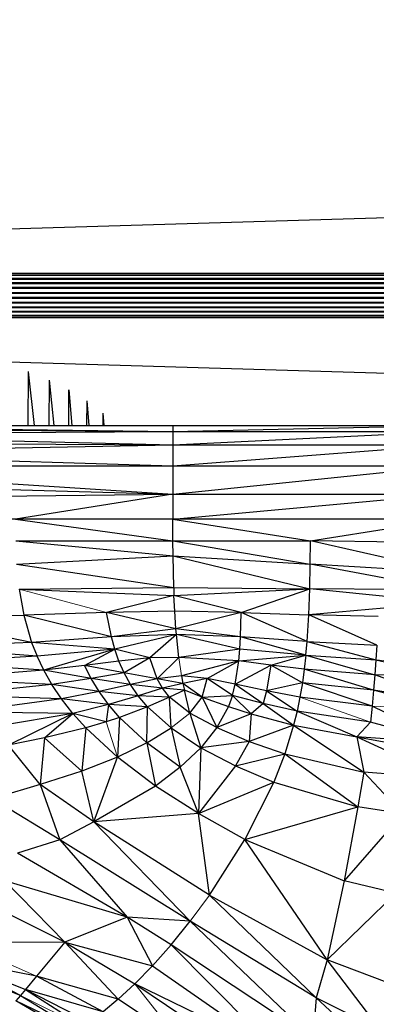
# Paper-space layout '_Back' of a CAD drawing. Header units: millimetres. Extents: x -1300 to 0, y 0 to 650.
# Tile 43 of 94: x -988 to -964, y 516 to 582. Entities that reach past the tile are written whole.
import ezdxf

# ---------------------------------------------------------------- set-up
doc = ezdxf.new("R2010")
doc.units = ezdxf.units.MM

psp = doc.layouts.new('_Back')

# ---------------------------------------------------------------- linework, layer by layer
at = {"color": 7, "linetype": 'Continuous', "lineweight": 25}
for p, q in [((-520.673, 581.533), (-1087.216, 564.682)), ((-1087.216, 564.682), (-212.216, 564.682)), ((-1087.216, 564.682), (-212.216, 564.565)), ((-1087.216, 564.565), (-212.216, 564.565)), ((-212.216, 564.565), (-1087.216, 564.304)), ((-1087.216, 564.304), (-212.216, 564.304)), ((-212.216, 564.304), (-1087.216, 564.013)), ((-1087.216, 564.013), (-212.216, 564.013)), ((-212.216, 564.013), (-1087.216, 563.7)), ((-1087.216, 563.7), (-212.216, 563.7)), ((-1087.216, 563.373), (-212.216, 563.7)), ((-1087.216, 563.373), (-212.216, 563.373)), ((-212.216, 563.373), (-1087.216, 563.042)), ((-212.216, 563.042), (-1087.216, 562.715)), ((-1087.216, 563.042), (-212.216, 563.042)), ((-1087.216, 562.715), (-212.216, 562.715)), ((-212.216, 562.715), (-1087.216, 562.402)), ((-1087.216, 562.402), (-212.216, 562.402)), ((-212.216, 562.402), (-1087.216, 562.111)), ((-212.216, 562.111), (-1087.216, 562.111)), ((-212.216, 562.111), (-1087.216, 561.85)), ((-212.216, 561.85), (-1087.216, 561.85)), ((-212.216, 561.733), (-1087.216, 561.85)), ((-212.216, 561.733), (-1087.216, 561.733)), ((-989.476, 558.826), (-845.446, 554.542)), ((-987.166, 558.151), (-987.189, 554.576)), ((-987.159, 558.148), (-986.769, 554.576)), ((-985.776, 557.59), (-985.798, 554.576)), ((-985.77, 557.587), (-985.468, 554.576)), ((-984.475, 556.941), (-984.494, 554.576)), ((-984.47, 556.938), (-984.256, 554.576)), ((-983.277, 556.208), (-983.292, 554.576)), ((-983.273, 556.205), (-983.144, 554.576)), ((-982.197, 555.396), (-982.205, 554.576)), ((-982.194, 555.393), (-982.138, 554.576)), ((-1077.216, 554.576), (-924.093, 554.576)), ((-1006.352, 554.576), (-977.544, 554.177)), ((-1006.352, 554.388), (-977.544, 554.177)), ((-1006.352, 554.017), (-977.544, 554.177)), ((-977.544, 554.576), (-977.544, 548.352)), ((-977.544, 554.177), (-959.25, 554.576)), ((-977.544, 554.177), (-940.956, 554.177)), ((-977.544, 553.292), (-959.25, 554.177)), ((-1006.352, 554.017), (-977.544, 553.292)), ((-1006.352, 553.468), (-977.544, 553.292)), ((-1006.352, 552.751), (-977.544, 553.292)), ((-977.544, 551.892), (-959.25, 553.292)), ((-977.544, 553.292), (-940.956, 553.292)), ((-1006.352, 552.751), (-977.544, 551.892)), ((-1006.352, 551.873), (-977.544, 551.892)), ((-1006.352, 551.873), (-977.544, 550.015)), ((-977.544, 550.015), (-959.25, 551.892)), ((-977.544, 551.892), (-940.956, 551.892)), ((-1006.352, 550.842), (-977.544, 550.015)), ((-1006.352, 549.666), (-977.544, 550.015)), ((-977.544, 550.015), (-988.006, 548.352)), ((-977.544, 550.015), (-940.956, 550.015)), ((-977.544, 548.352), (-959.25, 550.015)), ((-917.989, 548.352), (-1077.216, 548.352)), ((-988.006, 548.352), (-977.542, 546.915)), ((-977.542, 546.915), (-977.544, 548.352)), ((-977.544, 548.352), (-968.399, 546.911)), ((-968.399, 546.911), (-959.25, 548.352)), ((-987.997, 546.911), (-977.542, 546.915)), ((-987.997, 546.911), (-977.536, 545.923)), ((-977.542, 546.915), (-968.411, 545.358)), ((-977.542, 546.915), (-968.399, 546.911)), ((-977.536, 545.923), (-977.542, 546.915)), ((-968.411, 545.358), (-968.399, 546.911)), ((-959.25, 544.819), (-968.399, 546.911)), ((-959.25, 546.784), (-968.399, 546.911)), ((-987.937, 545.355), (-977.536, 545.923)), ((-977.494, 543.816), (-977.536, 545.923)), ((-977.536, 545.923), (-968.445, 543.713)), ((-977.536, 545.923), (-968.411, 545.358)), ((-987.937, 545.355), (-977.494, 543.816)), ((-968.445, 543.713), (-968.411, 545.358)), ((-959.251, 543.646), (-968.411, 545.358)), ((-959.25, 544.819), (-968.411, 545.358)), ((-987.775, 543.702), (-977.494, 543.816)), ((-987.775, 543.702), (-977.475, 543.281)), ((-987.775, 543.702), (-987.46, 541.967)), ((-977.494, 543.816), (-977.475, 543.281)), ((-977.494, 543.816), (-968.445, 543.713)), ((-977.475, 543.281), (-968.445, 543.713)), ((-973.01, 542.153), (-968.445, 543.713)), ((-968.511, 541.992), (-968.445, 543.713)), ((-959.251, 542.806), (-968.445, 543.713)), ((-959.251, 543.646), (-968.445, 543.713)), ((-977.475, 543.281), (-981.953, 542.15)), ((-977.425, 542.238), (-977.475, 543.281)), ((-973.01, 542.153), (-977.475, 543.281)), ((-959.251, 542.806), (-968.511, 541.992)), ((-994.99, 541.805), (-987.46, 541.967)), ((-986.935, 540.166), (-994.99, 541.805)), ((-981.953, 542.15), (-987.46, 541.967)), ((-987.46, 541.967), (-986.935, 540.166)), ((-981.634, 540.521), (-987.46, 541.967)), ((-977.425, 542.238), (-981.953, 542.15)), ((-981.634, 540.521), (-981.953, 542.15)), ((-977.344, 541.061), (-981.953, 542.15)), ((-977.344, 541.061), (-977.425, 542.238)), ((-973.01, 542.153), (-977.425, 542.238)), ((-973.01, 542.153), (-977.344, 541.061)), ((-973.055, 540.527), (-973.01, 542.153)), ((-968.623, 540.214), (-973.01, 542.153)), ((-973.01, 542.153), (-968.511, 541.992)), ((-968.623, 540.214), (-968.511, 541.992)), ((-963.993, 539.987), (-968.511, 541.992)), ((-963.91, 541.876), (-968.511, 541.992)), ((-977.344, 541.061), (-981.634, 540.521)), ((-977.313, 540.696), (-977.344, 541.061)), ((-973.055, 540.527), (-977.344, 541.061)), ((-981.634, 540.521), (-986.935, 540.166)), ((-977.313, 540.696), (-981.634, 540.521)), ((-981.409, 539.714), (-981.634, 540.521)), ((-977.313, 540.696), (-981.409, 539.714)), ((-977.313, 540.696), (-979.088, 539.145)), ((-977.146, 539.153), (-977.313, 540.696)), ((-973.099, 539.722), (-977.313, 540.696)), ((-973.055, 540.527), (-977.313, 540.696)), ((-973.099, 539.722), (-973.055, 540.527)), ((-968.704, 539.307), (-973.055, 540.527)), ((-968.623, 540.214), (-973.055, 540.527)), ((-986.935, 540.166), (-994.305, 539.848)), ((-986.571, 539.243), (-994.305, 539.848)), ((-986.935, 540.166), (-986.571, 539.243)), ((-981.409, 539.714), (-986.935, 540.166)), ((-981.409, 539.714), (-986.571, 539.243)), ((-981.409, 539.714), (-986.126, 538.309)), ((-983.433, 538.623), (-981.409, 539.714)), ((-979.088, 539.145), (-981.409, 539.714)), ((-981.129, 538.917), (-981.409, 539.714)), ((-973.099, 539.722), (-977.146, 539.153)), ((-973.164, 538.927), (-973.099, 539.722)), ((-968.704, 539.307), (-973.099, 539.722)), ((-968.704, 539.307), (-968.623, 540.214)), ((-968.623, 540.214), (-964.05, 539.007)), ((-968.623, 540.214), (-963.993, 539.987)), ((-963.993, 539.987), (-964.05, 539.007)), ((-986.571, 539.243), (-993.828, 538.819)), ((-986.126, 538.309), (-986.571, 539.243)), ((-979.088, 539.145), (-981.129, 538.917)), ((-979.088, 539.145), (-980.786, 538.132)), ((-977.146, 539.153), (-979.088, 539.145)), ((-978.587, 537.752), (-979.088, 539.145)), ((-977.146, 539.153), (-978.587, 537.752)), ((-973.164, 538.927), (-977.146, 539.153)), ((-973.164, 538.927), (-968.704, 539.307)), ((-971.034, 538.657), (-968.704, 539.307)), ((-968.704, 539.307), (-968.808, 538.39)), ((-968.704, 539.307), (-964.119, 538.004)), ((-968.704, 539.307), (-964.05, 539.007)), ((-986.126, 538.309), (-993.828, 538.819)), ((-983.433, 538.623), (-986.126, 538.309)), ((-981.129, 538.917), (-983.433, 538.623)), ((-980.786, 538.132), (-983.433, 538.623)), ((-982.989, 537.757), (-983.433, 538.623)), ((-980.786, 538.132), (-981.129, 538.917)), ((-973.164, 538.927), (-976.963, 537.93)), ((-975.27, 537.754), (-973.164, 538.927)), ((-973.396, 537.377), (-973.164, 538.927)), ((-973.396, 537.377), (-971.034, 538.657)), ((-971.034, 538.657), (-973.164, 538.927)), ((-971.034, 538.657), (-971.327, 536.945)), ((-968.938, 537.465), (-971.034, 538.657)), ((-968.808, 538.39), (-971.034, 538.657)), ((-968.808, 538.39), (-968.938, 537.465)), ((-964.202, 536.979), (-968.808, 538.39)), ((-964.119, 538.004), (-968.808, 538.39)), ((-964.05, 539.007), (-964.119, 538.004)), ((-964.05, 539.007), (-959.254, 537.867)), ((-986.126, 538.309), (-993.242, 537.754)), ((-985.591, 537.364), (-993.242, 537.754)), ((-982.989, 537.757), (-986.126, 538.309)), ((-985.591, 537.364), (-986.126, 538.309)), ((-982.989, 537.757), (-985.591, 537.364)), ((-980.786, 538.132), (-982.989, 537.757)), ((-980.366, 537.362), (-982.989, 537.757)), ((-982.456, 536.893), (-982.989, 537.757)), ((-980.366, 537.362), (-980.786, 538.132)), ((-978.587, 537.752), (-980.786, 538.132)), ((-978.587, 537.752), (-980.366, 537.362)), ((-976.963, 537.93), (-978.587, 537.752)), ((-976.875, 537.441), (-978.587, 537.752)), ((-978.232, 537.114), (-978.587, 537.752)), ((-976.963, 537.93), (-976.875, 537.441)), ((-975.27, 537.754), (-976.963, 537.93)), ((-975.27, 537.754), (-976.875, 537.441)), ((-975.597, 536.525), (-975.27, 537.754)), ((-973.588, 536.627), (-975.27, 537.754)), ((-973.396, 537.377), (-975.27, 537.754)), ((-964.119, 538.004), (-964.202, 536.979)), ((-959.255, 536.241), (-964.119, 538.004)), ((-959.254, 537.867), (-964.119, 538.004)), ((-985.591, 537.364), (-992.531, 536.654)), ((-982.456, 536.893), (-985.591, 537.364)), ((-984.955, 536.41), (-985.591, 537.364)), ((-980.366, 537.362), (-982.456, 536.893)), ((-978.232, 537.114), (-980.366, 537.362)), ((-979.855, 536.609), (-980.366, 537.362)), ((-978.232, 537.114), (-979.855, 536.609)), ((-976.875, 537.441), (-978.232, 537.114)), ((-976.785, 536.991), (-978.232, 537.114)), ((-977.765, 536.522), (-978.232, 537.114)), ((-976.875, 537.441), (-976.785, 536.991)), ((-975.597, 536.525), (-976.875, 537.441)), ((-973.588, 536.627), (-973.396, 537.377)), ((-973.396, 537.377), (-971.537, 536.095)), ((-971.327, 536.945), (-973.396, 537.377)), ((-968.938, 537.465), (-971.327, 536.945)), ((-968.938, 537.465), (-969.097, 536.532)), ((-964.202, 536.979), (-968.938, 537.465)), ((-964.299, 535.933), (-968.938, 537.465)), ((-984.955, 536.41), (-992.531, 536.654)), ((-984.955, 536.41), (-991.674, 535.521)), ((-982.456, 536.893), (-984.955, 536.41)), ((-981.825, 536.033), (-984.955, 536.41)), ((-984.208, 535.448), (-984.955, 536.41)), ((-979.855, 536.609), (-982.456, 536.893)), ((-981.825, 536.033), (-982.456, 536.893)), ((-979.855, 536.609), (-981.825, 536.033)), ((-977.765, 536.522), (-979.855, 536.609)), ((-979.238, 535.876), (-979.855, 536.609)), ((-977.765, 536.522), (-979.238, 535.876)), ((-976.785, 536.991), (-977.765, 536.522)), ((-976.417, 535.469), (-977.765, 536.522)), ((-977.664, 534.476), (-977.765, 536.522)), ((-975.597, 536.525), (-976.785, 536.991)), ((-976.417, 535.469), (-976.785, 536.991)), ((-976.417, 535.469), (-975.597, 536.525)), ((-975.597, 536.525), (-973.588, 536.627)), ((-975.597, 536.525), (-974.616, 534.501)), ((-975.597, 536.525), (-973.85, 535.897)), ((-973.588, 536.627), (-973.85, 535.897)), ((-971.537, 536.095), (-973.588, 536.627)), ((-973.588, 536.627), (-972.346, 535.415)), ((-971.327, 536.945), (-971.537, 536.095)), ((-971.327, 536.945), (-969.291, 535.595)), ((-969.097, 536.532), (-971.327, 536.945)), ((-969.097, 536.532), (-969.291, 535.595)), ((-964.299, 535.933), (-969.097, 536.532)), ((-964.202, 536.979), (-964.299, 535.933)), ((-959.255, 536.241), (-964.202, 536.979)), ((-959.256, 535.717), (-964.202, 536.979)), ((-981.825, 536.033), (-984.208, 535.448)), ((-981.825, 536.033), (-981.985, 534.881)), ((-979.238, 535.876), (-981.825, 536.033)), ((-981.086, 535.178), (-981.825, 536.033)), ((-979.238, 535.876), (-981.086, 535.178)), ((-979.269, 533.494), (-979.238, 535.876)), ((-977.664, 534.476), (-979.238, 535.876)), ((-973.85, 535.897), (-974.616, 534.501)), ((-973.85, 535.897), (-972.346, 535.415)), ((-971.537, 536.095), (-972.346, 535.415)), ((-969.291, 535.595), (-971.537, 536.095)), ((-971.537, 536.095), (-969.522, 534.654)), ((-964.299, 535.933), (-964.412, 534.867)), ((-959.259, 533.462), (-964.299, 535.933)), ((-984.208, 535.448), (-991.674, 535.521)), ((-984.208, 535.448), (-990.645, 534.357)), ((-984.208, 535.448), (-988.464, 533.336)), ((-986.072, 533.812), (-984.208, 535.448)), ((-981.985, 534.881), (-984.208, 535.448)), ((-983.342, 534.479), (-984.208, 535.448)), ((-981.086, 535.178), (-981.985, 534.881)), ((-981.086, 535.178), (-981.237, 532.535)), ((-979.269, 533.494), (-981.086, 535.178)), ((-974.616, 534.501), (-976.417, 535.469)), ((-976.417, 535.469), (-975.69, 533.167)), ((-972.346, 535.415), (-974.616, 534.501)), ((-972.346, 535.415), (-972.485, 533.587)), ((-972.346, 535.415), (-969.522, 534.654)), ((-969.291, 535.595), (-969.522, 534.654)), ((-964.412, 534.867), (-969.291, 535.595)), ((-969.291, 535.595), (-965.327, 533.881)), ((-983.342, 534.479), (-986.072, 533.812)), ((-983.342, 534.479), (-983.595, 531.617)), ((-981.985, 534.881), (-983.342, 534.479)), ((-981.237, 532.535), (-983.342, 534.479)), ((-979.269, 533.494), (-977.664, 534.476)), ((-977.664, 534.476), (-975.69, 533.167)), ((-977.664, 534.476), (-977.053, 531.873)), ((-974.616, 534.501), (-975.69, 533.167)), ((-974.616, 534.501), (-972.485, 533.587)), ((-969.522, 534.654), (-972.485, 533.587)), ((-969.522, 534.654), (-970.106, 532.764)), ((-969.522, 534.654), (-965.327, 533.881)), ((-969.522, 534.654), (-964.859, 531.551)), ((-964.412, 534.867), (-965.327, 533.881)), ((-959.259, 533.462), (-964.412, 534.867)), ((-986.072, 533.812), (-988.464, 533.336)), ((-986.072, 533.812), (-986.376, 530.717)), ((-983.595, 531.617), (-986.072, 533.812)), ((-965.327, 533.881), (-964.859, 531.551)), ((-959.259, 533.462), (-965.327, 533.881)), ((-965.327, 533.881), (-959.262, 531.1)), ((-965.327, 533.881), (-959.26, 532.811)), ((-986.376, 530.717), (-988.464, 533.336)), ((-979.269, 533.494), (-981.237, 532.535)), ((-977.053, 531.873), (-979.269, 533.494)), ((-979.269, 533.494), (-978.707, 530.62)), ((-975.69, 533.167), (-977.053, 531.873)), ((-975.69, 533.167), (-975.847, 528.784)), ((-972.485, 533.587), (-975.69, 533.167)), ((-975.69, 533.167), (-973.394, 531.954)), ((-972.485, 533.587), (-973.394, 531.954)), ((-972.485, 533.587), (-970.106, 532.764)), ((-981.237, 532.535), (-983.595, 531.617)), ((-982.802, 528.231), (-981.237, 532.535)), ((-978.707, 530.62), (-981.237, 532.535)), ((-973.394, 531.954), (-970.106, 532.764)), ((-970.106, 532.764), (-970.846, 530.868)), ((-970.106, 532.764), (-964.859, 531.551)), ((-970.106, 532.764), (-965.24, 529.237)), ((-977.053, 531.873), (-978.707, 530.62)), ((-975.847, 528.784), (-977.053, 531.873)), ((-973.394, 531.954), (-975.847, 528.784)), ((-973.394, 531.954), (-970.846, 530.868)), ((-983.595, 531.617), (-986.376, 530.717)), ((-982.802, 528.231), (-983.595, 531.617)), ((-964.859, 531.551), (-965.24, 529.237)), ((-959.262, 531.1), (-964.859, 531.551)), ((-962.276, 528.778), (-964.859, 531.551)), ((-986.376, 530.717), (-989.546, 529.779)), ((-982.802, 528.231), (-986.376, 530.717)), ((-986.376, 530.717), (-985.06, 527.037)), ((-978.707, 530.62), (-982.802, 528.231)), ((-975.847, 528.784), (-978.707, 530.62)), ((-975.847, 528.784), (-970.846, 530.868)), ((-970.846, 530.868), (-972.752, 527.074)), ((-970.846, 530.868), (-965.24, 529.237)), ((-985.06, 527.037), (-989.546, 529.779)), ((-972.752, 527.074), (-965.24, 529.237)), ((-965.24, 529.237), (-966.156, 524.318)), ((-962.276, 528.778), (-965.24, 529.237)), ((-975.847, 528.784), (-982.802, 528.231)), ((-972.752, 527.074), (-975.847, 528.784)), ((-975.119, 523.361), (-975.847, 528.784)), ((-962.276, 528.778), (-966.156, 524.318)), ((-982.802, 528.231), (-985.06, 527.037)), ((-975.119, 523.361), (-982.802, 528.231)), ((-976.389, 521.634), (-982.802, 528.231)), ((-985.06, 527.037), (-987.874, 526.166)), ((-976.389, 521.634), (-985.06, 527.037)), ((-985.06, 527.037), (-980.58, 521.905)), ((-975.119, 523.361), (-972.752, 527.074)), ((-972.752, 527.074), (-966.156, 524.318)), ((-967.279, 519.081), (-972.752, 527.074)), ((-980.58, 521.905), (-987.874, 526.166)), ((-980.58, 521.905), (-988.725, 524.325)), ((-988.725, 524.325), (-984.74, 520.243)), ((-966.156, 524.318), (-967.279, 519.081)), ((-962.735, 523.494), (-966.156, 524.318)), ((-975.119, 523.361), (-967.279, 519.081)), ((-984.74, 520.243), (-989.94, 522.856)), ((-980.58, 521.905), (-984.74, 520.243)), ((-976.389, 521.634), (-980.58, 521.905)), ((-980.58, 521.905), (-978.903, 518.675)), ((-977.663, 520.059), (-980.58, 521.905)), ((-977.663, 520.059), (-976.389, 521.634)), ((-968.014, 516.55), (-976.389, 521.634)), ((-976.389, 521.634), (-968.243, 513.867)), ((-984.74, 520.243), (-991.672, 520.206)), ((-984.74, 520.243), (-986.61, 517.998)), ((-984.74, 520.243), (-978.903, 518.675)), ((-984.74, 520.243), (-981.186, 516.462)), ((-984.74, 520.243), (-980.085, 517.48)), ((-978.903, 518.675), (-977.663, 520.059)), ((-968.243, 513.867), (-977.663, 520.059)), ((-977.663, 520.059), (-970.464, 512.827)), ((-986.61, 517.998), (-992.31, 519.104)), ((-987.688, 516.703), (-992.31, 519.104)), ((-992.31, 519.104), (-987.355, 517.097)), ((-967.279, 519.081), (-968.014, 516.55)), ((-963.299, 517.577), (-967.279, 519.081)), ((-963.729, 514.424), (-967.279, 519.081)), ((-987.688, 516.703), (-992.587, 518.612)), ((-980.085, 517.48), (-978.903, 518.675)), ((-978.903, 518.675), (-970.464, 512.827)), ((-986.61, 517.998), (-987.355, 517.097)), ((-981.186, 516.462), (-986.61, 517.998)), ((-982.184, 515.612), (-986.61, 517.998)), ((-980.085, 517.48), (-981.186, 516.462)), ((-970.464, 512.827), (-980.085, 517.48)), ((-980.085, 517.48), (-975.863, 514.639)), ((-987.355, 517.097), (-987.688, 516.703)), ((-982.184, 515.612), (-987.355, 517.097)), ((-987.355, 517.097), (-983.463, 514.625)), ((-983.064, 514.917), (-987.355, 517.097)), ((-987.688, 516.703), (-987.998, 516.345)), ((-983.836, 514.367), (-987.998, 516.345)), ((-984.187, 514.143), (-987.998, 516.345)), ((-987.688, 516.703), (-983.836, 514.367)), ((-981.186, 516.462), (-982.184, 515.612)), ((-977.143, 513.774), (-981.186, 516.462)), ((-968.014, 516.55), (-968.243, 513.867)), ((-963.729, 514.424), (-968.014, 516.55)), ((-968.014, 516.55), (-964.088, 512.908))]:
    psp.add_line(p, q, dxfattribs=at)
at = {"color": 142, "linetype": 'Continuous', "lineweight": 18, "true_color": 0x0080c0}
for p, q in [((-987.775, 543.702), (-981.953, 542.15)), ((-976.963, 537.93), (-977.146, 539.153)), ((-964.05, 539.007), (-959.253, 538.542)), ((-969.097, 536.532), (-964.412, 534.867)), ((-959.256, 535.717), (-964.299, 535.933)), ((-977.664, 534.476), (-976.417, 535.469)), ((-981.237, 532.535), (-981.985, 534.881)), ((-975.119, 523.361), (-976.389, 521.634)), ((-968.014, 516.55), (-975.119, 523.361)), ((-962.735, 523.494), (-967.279, 519.081)), ((-986.61, 517.998), (-991.672, 520.206)), ((-980.085, 517.48), (-977.143, 513.774)), ((-983.463, 514.625), (-987.688, 516.703))]:
    psp.add_line(p, q, dxfattribs=at)

doc.saveas('drawing.dxf')
